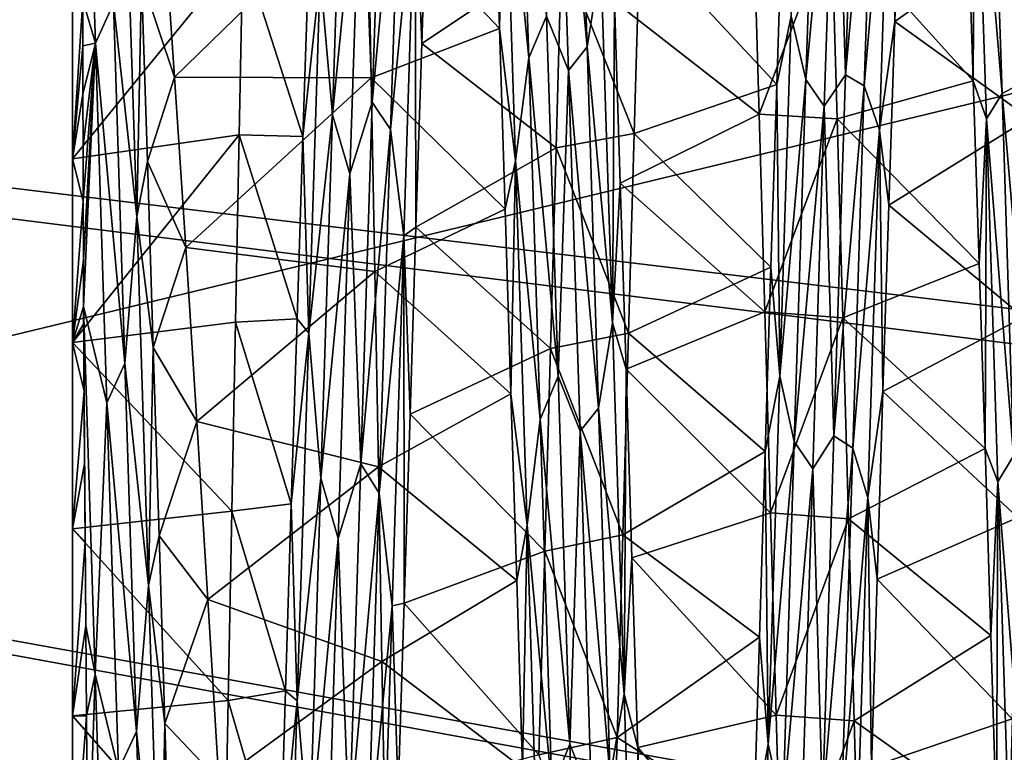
# Model space of a CAD drawing. Header units: metres. Extents: x -71 to 30, y -21 to 69.
# Tile 18 of 111: x -41.2 to -37.43, y -0.14 to 2.67. Entities that reach past the tile are written whole.
import ezdxf

# ---------------------------------------------------------------- set-up
doc = ezdxf.new("R2010")
doc.units = ezdxf.units.M
doc.layers.add('solid_DUSCHE_AUFPUTZ_EU_ASM_SW0003', color=7, linetype='CONTINUOUS')

msp = doc.modelspace()

# ---------------------------------------------------------------- linework, layer by layer
at = {"layer": 'solid_DUSCHE_AUFPUTZ_EU_ASM_SW0003'}
for points in [[(-70, -5.5, -211.350006), (-70, 5.5, -211.350006), (-24.530594, 5.5, -211.350006)], [(-24.530594, -5.5, -211.350006), (-70, -5.5, -211.350006), (-24.530594, 5.5, -211.350006)], [(-24.500013, 0.002541, -203.350006), (-24.353354, 2.676605, -203.350006), (-70, 5.5, -203.350006)], [(-24.499313, -0.183358, -203.350006), (-24.500013, 0.002541, -203.350006), (-70, 5.5, -203.350006)], [(-24.343172, -2.767655, -203.350006), (-24.499313, -0.183358, -203.350006), (-70, 5.5, -203.350006)], [(-24.33264, -2.85879, -203.350006), (-24.343172, -2.767655, -203.350006), (-70, 5.5, -203.350006)], [(-23.874672, -5.5, -203.350006), (-24.33264, -2.85879, -203.350006), (-70, 5.5, -203.350006)], [(-70, -5.5, -203.350006), (-23.874672, -5.5, -203.350006), (-70, 5.5, -203.350006)], [(-40.912502, 2.579921, -52.177689), (-40.956757, 3.904406, -52.677059), (-40.960487, 2.743232, -52.229488)], [(-40.912502, 2.579921, -52.177689), (-40.84341, 2.731847, -52.197651), (-40.956757, 3.904406, -52.677059)], [(-39.143311, 3.799578, -52.629559), (-39.027988, 2.565956, -52.146507), (-39.072269, 3.890558, -52.644379)], [(-39.072269, 3.890558, -52.644379), (-39.027988, 2.565956, -52.146507), (-38.974682, 2.894044, -52.200241)], [(-39.295731, 3.849482, -52.625309), (-39.346004, 3.476069, -52.41391), (-39.25148, 2.523201, -52.134235)], [(-39.295731, 3.849482, -52.625309), (-39.25148, 2.523201, -52.134235), (-39.183117, 2.683568, -52.207142)], [(-39.143311, 3.799578, -52.629559), (-39.183117, 2.683568, -52.207142), (-39.099079, 2.475261, -52.146347)], [(-39.143311, 3.799578, -52.629559), (-39.099079, 2.475261, -52.146347), (-39.027988, 2.565956, -52.146507)], [(-38.037567, 2.458062, -69.856949), (-38.074337, 3.674421, -69.426201), (-37.993336, 3.784283, -69.377571)], [(-38.037567, 2.458062, -69.856949), (-37.993336, 3.784283, -69.377571), (-37.921024, 3.750253, -69.419777)], [(-38.189388, 2.441014, -69.887222), (-38.245495, 2.683847, -69.864548), (-38.145134, 3.772762, -69.40976)], [(-38.189388, 2.441014, -69.887222), (-38.145134, 3.772762, -69.40976), (-38.074337, 3.674421, -69.426201)], [(-38.037567, 2.458062, -69.856949), (-37.921024, 3.750253, -69.419777), (-37.965305, 2.416471, -69.893913)], [(-37.965305, 2.416471, -69.893913), (-37.921024, 3.750253, -69.419777), (-37.863132, 3.600997, -69.533936)], [(-37.481327, 3.721065, -52.568165), (-37.364719, 2.425535, -52.133453), (-37.409069, 3.756633, -52.61092)], [(-37.481327, 3.721065, -52.568165), (-37.541168, 3.629258, -52.478748), (-37.437077, 2.38687, -52.097408)], [(-37.481327, 3.721065, -52.568165), (-37.437077, 2.38687, -52.097408), (-37.364719, 2.425535, -52.133453)], [(-39.850986, 2.353195, -69.886406), (-39.892738, 3.427104, -69.530502), (-39.806755, 3.684309, -69.422386)], [(-39.850986, 2.353195, -69.886406), (-39.806755, 3.684309, -69.422386), (-39.736446, 3.591002, -69.489441)], [(-38.189388, 2.441014, -69.887222), (-38.074337, 3.674421, -69.426201), (-38.11869, 2.33831, -69.889336)], [(-38.037567, 2.458062, -69.856949), (-38.11869, 2.33831, -69.889336), (-38.074337, 3.674421, -69.426201)], [(-40.003792, 2.305362, -69.924332), (-40.050331, 2.842856, -69.81633), (-39.959538, 3.643589, -69.466972)], [(-40.003792, 2.305362, -69.924332), (-39.959538, 3.643589, -69.466972), (-39.892738, 3.427104, -69.530502)], [(-37.541168, 3.629258, -52.478748), (-37.569794, 3.117336, -52.21212), (-37.547417, 2.434744, -51.999077)], [(-37.49715, 2.289794, -52.024803), (-37.541168, 3.629258, -52.478748), (-37.547417, 2.434744, -51.999077)], [(-37.437077, 2.38687, -52.097408), (-37.541168, 3.629258, -52.478748), (-37.49715, 2.289794, -52.024803)], [(-39.850986, 2.353195, -69.886406), (-39.736446, 3.591002, -69.489441), (-39.780724, 2.249154, -69.938591)], [(-39.780724, 2.249154, -69.938591), (-39.736446, 3.591002, -69.489441), (-39.686069, 3.214226, -69.687935)], [(-37.965305, 2.416471, -69.893913), (-37.863132, 3.600997, -69.533936), (-37.907593, 2.245788, -69.985535)], [(-37.907593, 2.245788, -69.985535), (-37.863132, 3.600997, -69.533936), (-37.848484, 2.663132, -69.935516)], [(-37.863132, 3.600997, -69.533936), (-37.826042, 3.351561, -69.700966), (-37.848484, 2.663132, -69.935516)], [(-39.346004, 3.476069, -52.41391), (-39.385708, 3.312813, -52.283691), (-39.363583, 2.635883, -52.05555)], [(-39.301983, 2.129006, -51.984932), (-39.346004, 3.476069, -52.41391), (-39.363583, 2.635883, -52.05555)], [(-39.25148, 2.523201, -52.134235), (-39.346004, 3.476069, -52.41391), (-39.301983, 2.129006, -51.984932)], [(-40.003792, 2.305362, -69.924332), (-39.892738, 3.427104, -69.530502), (-39.937088, 2.078543, -69.95433)], [(-39.850986, 2.353195, -69.886406), (-39.937088, 2.078543, -69.95433), (-39.892738, 3.427104, -69.530502)], [(-37.848484, 2.663132, -69.935516), (-37.826042, 3.351561, -69.700966), (-37.311768, 3.042061, -70.892845)], [(-40.84341, 2.731847, -52.197651), (-40.753159, 1.915433, -51.938354), (-40.797619, 3.286273, -52.33997)], [(-40.797619, 3.286273, -52.33997), (-40.753159, 1.915433, -51.938354), (-40.735901, 2.827256, -52.114811)], [(-39.363583, 2.635883, -52.05555), (-39.385708, 3.312813, -52.283691), (-39.869076, 3.170454, -51.220142)], [(-39.686069, 3.214226, -69.687935), (-39.639221, 3.262774, -69.735428), (-39.661304, 2.578582, -69.96096)], [(-39.661304, 2.578582, -69.96096), (-39.639221, 3.262774, -69.735428), (-39.125381, 2.935856, -70.924881)], [(-39.780724, 2.249154, -69.938591), (-39.686069, 3.214226, -69.687935), (-39.730534, 1.840408, -70.077652)], [(-39.730534, 1.840408, -70.077652), (-39.686069, 3.214226, -69.687935), (-39.683598, 1.874466, -70.133797)], [(-39.686069, 3.214226, -69.687935), (-39.661304, 2.578582, -69.96096), (-39.683598, 1.874466, -70.133797)], [(-40.652416, 3.088622, -52.018658), (-40.608669, 2.449846, -51.778545), (-39.869076, 3.170454, -51.220142)], [(-40.608669, 2.449846, -51.778545), (-39.855225, 2.446867, -51.00024), (-39.869076, 3.170454, -51.220142)], [(-39.363583, 2.635883, -52.05555), (-39.869076, 3.170454, -51.220142), (-39.855225, 2.446867, -51.00024)], [(-38.825916, 2.986372, -70.909798), (-38.278465, 3.108227, -69.790756), (-38.300823, 2.421114, -70.004311)], [(-38.245495, 2.683847, -69.864548), (-38.300823, 2.421114, -70.004311), (-38.278465, 3.108227, -69.790756)], [(-38.090633, 3.03806, -51.105927), (-37.547417, 2.434744, -51.999077), (-37.569794, 3.117336, -52.21212)], [(-40.735901, 2.827256, -52.114811), (-40.608669, 2.449846, -51.778545), (-40.652416, 3.088622, -52.018658)], [(-38.923126, 2.739596, -52.086647), (-38.368244, 2.308028, -50.910625), (-38.389759, 3.05116, -51.109959)], [(-38.389759, 3.05116, -51.109959), (-38.368244, 2.308028, -50.910625), (-38.090633, 3.03806, -51.105927)], [(-38.368244, 2.308028, -50.910625), (-38.069347, 2.289061, -50.906303), (-38.090633, 3.03806, -51.105927)], [(-38.090633, 3.03806, -51.105927), (-38.069347, 2.289061, -50.906303), (-37.547417, 2.434744, -51.999077)], [(-37.848484, 2.663132, -69.935516), (-37.311768, 3.042061, -70.892845), (-37.333515, 2.291597, -71.093124)], [(-39.125381, 2.935856, -70.924881), (-38.825916, 2.986372, -70.909798), (-38.847313, 2.233595, -71.106117)], [(-38.847313, 2.233595, -71.106117), (-38.825916, 2.986372, -70.909798), (-38.300823, 2.421114, -70.004311)], [(-40.347427, 2.937486, -70.352089), (-41, 2.13605, -69.897163), (-41, 2.827446, -69.702171)], [(-40.361404, 2.228502, -70.531548), (-41, 2.13605, -69.897163), (-40.347427, 2.937486, -70.352089)], [(-40.116966, 2.222004, -70.055908), (-40.361404, 2.228502, -70.531548), (-40.347427, 2.937486, -70.352089)], [(-40.094456, 2.910769, -69.858498), (-40.116966, 2.222004, -70.055908), (-40.347427, 2.937486, -70.352089)], [(-40.050331, 2.842856, -69.81633), (-40.116966, 2.222004, -70.055908), (-40.094456, 2.910769, -69.858498)], [(-39.661304, 2.578582, -69.96096), (-39.125381, 2.935856, -70.924881), (-39.146748, 2.178713, -71.118088)], [(-39.146748, 2.178713, -71.118088), (-39.125381, 2.935856, -70.924881), (-38.847313, 2.233595, -71.106117)], [(-39.027988, 2.565956, -52.146507), (-38.930218, 1.50692, -51.861015), (-38.974682, 2.894044, -52.200241)], [(-38.974682, 2.894044, -52.200241), (-38.930218, 1.50692, -51.861015), (-38.923126, 2.739596, -52.086647)], [(-40.050331, 2.842856, -69.81633), (-40.094349, 1.467561, -70.145058), (-40.116966, 2.222004, -70.055908)], [(-40.003792, 2.305362, -69.924332), (-40.094349, 1.467561, -70.145058), (-40.050331, 2.842856, -69.81633)], [(-41, 2.827446, -52.297829), (-41, 2.827446, -69.702171), (-41, 2.13605, -69.897163)], [(-41, 2.13605, -52.102837), (-41, 2.827446, -52.297829), (-41, 2.13605, -69.897163)], [(-40.960487, 2.743232, -52.229488), (-41, 2.827446, -52.297829), (-41, 2.13605, -52.102837)], [(-40.753159, 1.915433, -51.938354), (-40.713249, 2.126548, -51.921822), (-40.735901, 2.827256, -52.114811)], [(-40.735901, 2.827256, -52.114811), (-40.713249, 2.126548, -51.921822), (-40.608669, 2.449846, -51.778545)], [(-40.960388, 2.56935, -52.176884), (-40.960487, 2.743232, -52.229488), (-41, 2.13605, -52.102837)], [(-40.912502, 2.579921, -52.177689), (-40.960487, 2.743232, -52.229488), (-40.960388, 2.56935, -52.176884)], [(-40.912502, 2.579921, -52.177689), (-40.799133, 1.351599, -51.882992), (-40.84341, 2.731847, -52.197651)], [(-40.84341, 2.731847, -52.197651), (-40.799133, 1.351599, -51.882992), (-40.753159, 1.915433, -51.938354)], [(-38.930218, 1.50692, -51.861015), (-38.900841, 2.042496, -51.901806), (-38.923126, 2.739596, -52.086647)], [(-38.923126, 2.739596, -52.086647), (-38.900841, 2.042496, -51.901806), (-38.368244, 2.308028, -50.910625)], [(-39.25148, 2.523201, -52.134235), (-39.138767, 1.303408, -51.900837), (-39.183117, 2.683568, -52.207142)], [(-39.099079, 2.475261, -52.146347), (-39.183117, 2.683568, -52.207142), (-39.138767, 1.303408, -51.900837)], [(-38.245495, 2.683847, -69.864548), (-38.289516, 1.30306, -70.17057), (-38.300823, 2.421114, -70.004311)], [(-38.189388, 2.441014, -69.887222), (-38.289516, 1.30306, -70.17057), (-38.245495, 2.683847, -69.864548)], [(-37.907593, 2.245788, -69.985535), (-37.848484, 2.663132, -69.935516), (-37.871033, 1.958823, -70.116005)], [(-37.871033, 1.958823, -70.116005), (-37.848484, 2.663132, -69.935516), (-37.333515, 2.291597, -71.093124)], [(-39.34166, 1.943167, -51.880238), (-39.363583, 2.635883, -52.05555), (-39.855225, 2.446867, -51.00024)], [(-39.301983, 2.129006, -51.984932), (-39.363583, 2.635883, -52.05555), (-39.34166, 1.943167, -51.880238)], [(-40.960136, 2.383959, -52.124737), (-40.960388, 2.56935, -52.176884), (-41, 2.13605, -52.102837)], [(-40.912502, 2.579921, -52.177689), (-40.960388, 2.56935, -52.176884), (-40.960136, 2.383959, -52.124737)], [(-40.912502, 2.579921, -52.177689), (-40.960136, 2.383959, -52.124737), (-40.959702, 2.185742, -52.073402)], [(-40.912502, 2.579921, -52.177689), (-40.959702, 2.185742, -52.073402), (-40.959072, 1.974159, -52.023594)], [(-40.912502, 2.579921, -52.177689), (-40.959072, 1.974159, -52.023594), (-40.958206, 1.747584, -51.975864)], [(-40.912502, 2.579921, -52.177689), (-40.958206, 1.747584, -51.975864), (-40.957401, 1.569576, -51.94239)], [(-40.912502, 2.579921, -52.177689), (-40.957401, 1.569576, -51.94239), (-40.868271, 1.199991, -51.886509)], [(-40.912502, 2.579921, -52.177689), (-40.868271, 1.199991, -51.886509), (-40.799133, 1.351599, -51.882992)], [(-39.683598, 1.874466, -70.133797), (-39.661304, 2.578582, -69.96096), (-39.146748, 2.178713, -71.118088)], [(-39.099079, 2.475261, -52.146347), (-38.983711, 1.18014, -51.859295), (-39.027988, 2.565956, -52.146507)], [(-39.027988, 2.565956, -52.146507), (-38.983711, 1.18014, -51.859295), (-38.930218, 1.50692, -51.861015)], [(-39.25148, 2.523201, -52.134235), (-39.301983, 2.129006, -51.984932), (-39.207226, 1.136779, -51.853817)], [(-39.25148, 2.523201, -52.134235), (-39.207226, 1.136779, -51.853817), (-39.138767, 1.303408, -51.900837)], [(-39.099079, 2.475261, -52.146347), (-39.138767, 1.303408, -51.900837), (-39.054852, 1.092, -51.873211)], [(-39.099079, 2.475261, -52.146347), (-39.054852, 1.092, -51.873211), (-38.983711, 1.18014, -51.859295)], [(-38.081795, 1.074518, -70.1297), (-38.11869, 2.33831, -69.889336), (-38.037567, 2.458062, -69.856949)], [(-38.081795, 1.074518, -70.1297), (-38.037567, 2.458062, -69.856949), (-37.965305, 2.416471, -69.893913)], [(-40.713249, 2.126548, -51.921822), (-40.565613, 1.796424, -51.585472), (-40.608669, 2.449846, -51.778545)], [(-40.608669, 2.449846, -51.778545), (-40.565613, 1.796424, -51.585472), (-39.855225, 2.446867, -51.00024)], [(-40.565613, 1.796424, -51.585472), (-39.8414, 1.704488, -50.833294), (-39.855225, 2.446867, -51.00024)], [(-39.34166, 1.943167, -51.880238), (-39.855225, 2.446867, -51.00024), (-39.8414, 1.704488, -50.833294)], [(-38.847313, 2.233595, -71.106117), (-38.300823, 2.421114, -70.004311), (-38.322945, 1.7214, -70.164131)], [(-38.289516, 1.30306, -70.17057), (-38.322945, 1.7214, -70.164131), (-38.300823, 2.421114, -70.004311)], [(-38.233643, 1.052289, -70.15712), (-38.289516, 1.30306, -70.17057), (-38.189388, 2.441014, -69.887222)], [(-38.233643, 1.052289, -70.15712), (-38.189388, 2.441014, -69.887222), (-38.11869, 2.33831, -69.889336)], [(-38.081795, 1.074518, -70.1297), (-37.965305, 2.416471, -69.893913), (-38.009583, 1.026232, -70.160095)], [(-38.069347, 2.289061, -50.906303), (-37.524872, 1.735294, -51.838486), (-37.547417, 2.434744, -51.999077)], [(-38.009583, 1.026232, -70.160095), (-37.965305, 2.416471, -69.893913), (-37.907593, 2.245788, -69.985535)], [(-37.49715, 2.289794, -52.024803), (-37.547417, 2.434744, -51.999077), (-37.524872, 1.735294, -51.838486)], [(-37.437077, 2.38687, -52.097408), (-37.320366, 1.037539, -51.865517), (-37.364719, 2.425535, -52.133453)], [(-40.959702, 2.185742, -52.073402), (-40.960136, 2.383959, -52.124737), (-41, 2.13605, -52.102837)], [(-37.437077, 2.38687, -52.097408), (-37.49715, 2.289794, -52.024803), (-37.392822, 0.996911, -51.836224)], [(-37.437077, 2.38687, -52.097408), (-37.392822, 0.996911, -51.836224), (-37.320366, 1.037539, -51.865517)], [(-39.895218, 0.966151, -70.140793), (-39.937088, 2.078543, -69.95433), (-39.850986, 2.353195, -69.886406)], [(-39.895218, 0.966151, -70.140793), (-39.850986, 2.353195, -69.886406), (-39.780724, 2.249154, -69.938591)], [(-40.048046, 0.912306, -70.171089), (-40.094349, 1.467561, -70.145058), (-40.003792, 2.305362, -69.924332)], [(-40.048046, 0.912306, -70.171089), (-40.003792, 2.305362, -69.924332), (-39.937088, 2.078543, -69.95433)], [(-38.900841, 2.042496, -51.901806), (-38.346363, 1.549892, -50.766705), (-38.368244, 2.308028, -50.910625)], [(-38.368244, 2.308028, -50.910625), (-38.346363, 1.549892, -50.766705), (-38.069347, 2.289061, -50.906303)], [(-38.233643, 1.052289, -70.15712), (-38.11869, 2.33831, -69.889336), (-38.16304, 0.947419, -70.143898)], [(-38.081795, 1.074518, -70.1297), (-38.16304, 0.947419, -70.143898), (-38.11869, 2.33831, -69.889336)], [(-38.346363, 1.549892, -50.766705), (-38.047943, 1.527018, -50.763268), (-38.069347, 2.289061, -50.906303)], [(-38.069347, 2.289061, -50.906303), (-38.047943, 1.527018, -50.763268), (-37.524872, 1.735294, -51.838486)], [(-37.871033, 1.958823, -70.116005), (-37.333515, 2.291597, -71.093124), (-37.35548, 1.529606, -71.236351)], [(-37.49715, 2.289794, -52.024803), (-37.524872, 1.735294, -51.838486), (-37.50256, 1.024886, -51.732132)], [(-37.453129, 0.897347, -51.780224), (-37.49715, 2.289794, -52.024803), (-37.50256, 1.024886, -51.732132)], [(-37.392822, 0.996911, -51.836224), (-37.49715, 2.289794, -52.024803), (-37.453129, 0.897347, -51.780224)], [(-40.361404, 2.228502, -70.531548), (-41, 1.431473, -70.037323), (-41, 2.13605, -69.897163)], [(-40.3755, 1.509547, -70.657234), (-41, 1.431473, -70.037323), (-40.361404, 2.228502, -70.531548)], [(-40.139313, 1.522493, -70.199303), (-40.3755, 1.509547, -70.657234), (-40.361404, 2.228502, -70.531548)], [(-40.116966, 2.222004, -70.055908), (-40.139313, 1.522493, -70.199303), (-40.361404, 2.228502, -70.531548)], [(-39.895218, 0.966151, -70.140793), (-39.780724, 2.249154, -69.938591), (-39.825005, 0.853777, -70.176712)], [(-39.825005, 0.853777, -70.176712), (-39.780724, 2.249154, -69.938591), (-39.730534, 1.840408, -70.077652)], [(-39.146748, 2.178713, -71.118088), (-38.847313, 2.233595, -71.106117), (-38.868752, 1.468204, -71.245331)], [(-38.868752, 1.468204, -71.245331), (-38.847313, 2.233595, -71.106117), (-38.322945, 1.7214, -70.164131)], [(-38.009583, 1.026232, -70.160095), (-37.907593, 2.245788, -69.985535), (-37.952057, 0.837742, -70.225182)], [(-37.952057, 0.837742, -70.225182), (-37.907593, 2.245788, -69.985535), (-37.893623, 1.243512, -70.241203)], [(-37.907593, 2.245788, -69.985535), (-37.871033, 1.958823, -70.116005), (-37.893623, 1.243512, -70.241203)], [(-40.094349, 1.467561, -70.145058), (-40.139313, 1.522493, -70.199303), (-40.116966, 2.222004, -70.055908)], [(-40.959072, 1.974159, -52.023594), (-40.959702, 2.185742, -52.073402), (-41, 2.13605, -52.102837)], [(-39.683598, 1.874466, -70.133797), (-39.146748, 2.178713, -71.118088), (-39.168362, 1.409152, -71.253624)], [(-39.168362, 1.409152, -71.253624), (-39.146748, 2.178713, -71.118088), (-38.868752, 1.468204, -71.245331)], [(-41, 2.13605, -52.102837), (-41, 2.13605, -69.897163), (-41, 1.431473, -70.037323)], [(-41, 1.431473, -51.962677), (-41, 2.13605, -52.102837), (-41, 1.431473, -70.037323)], [(-40.959072, 1.974159, -52.023594), (-41, 2.13605, -52.102837), (-41, 1.431473, -51.962677)], [(-40.753159, 1.915433, -51.938354), (-40.690678, 1.41257, -51.783577), (-40.713249, 2.126548, -51.921822)], [(-40.713249, 2.126548, -51.921822), (-40.690678, 1.41257, -51.783577), (-40.565613, 1.796424, -51.585472)], [(-39.301983, 2.129006, -51.984932), (-39.34166, 1.943167, -51.880238), (-39.319645, 1.235427, -51.758057)], [(-39.257961, 0.731716, -51.767021), (-39.301983, 2.129006, -51.984932), (-39.319645, 1.235427, -51.758057)], [(-39.207226, 1.136779, -51.853817), (-39.301983, 2.129006, -51.984932), (-39.257961, 0.731716, -51.767021)], [(-40.048046, 0.912306, -70.171089), (-39.937088, 2.078543, -69.95433), (-39.981441, 0.680431, -70.166534)], [(-39.895218, 0.966151, -70.140793), (-39.981441, 0.680431, -70.166534), (-39.937088, 2.078543, -69.95433)], [(-38.930218, 1.50692, -51.861015), (-38.878307, 1.329554, -51.771099), (-38.900841, 2.042496, -51.901806)], [(-38.900841, 2.042496, -51.901806), (-38.878307, 1.329554, -51.771099), (-38.346363, 1.549892, -50.766705)], [(-40.958206, 1.747584, -51.975864), (-40.959072, 1.974159, -52.023594), (-41, 1.431473, -51.962677)], [(-39.319645, 1.235427, -51.758057), (-39.34166, 1.943167, -51.880238), (-39.8414, 1.704488, -50.833294)], [(-37.893623, 1.243512, -70.241203), (-37.871033, 1.958823, -70.116005), (-37.35548, 1.529606, -71.236351)], [(-40.799133, 1.351599, -51.882992), (-40.708694, 0.499506, -51.750408), (-40.753159, 1.915433, -51.938354)], [(-40.753159, 1.915433, -51.938354), (-40.708694, 0.499506, -51.750408), (-40.690678, 1.41257, -51.783577)], [(-39.730534, 1.840408, -70.077652), (-39.683598, 1.874466, -70.133797), (-39.706089, 1.156947, -70.251884)], [(-39.706089, 1.156947, -70.251884), (-39.683598, 1.874466, -70.133797), (-39.168362, 1.409152, -71.253624)], [(-39.825005, 0.853777, -70.176712), (-39.730534, 1.840408, -70.077652), (-39.774994, 0.422626, -70.252403)], [(-39.774994, 0.422626, -70.252403), (-39.730534, 1.840408, -70.077652), (-39.728691, 0.432572, -70.314056)], [(-39.730534, 1.840408, -70.077652), (-39.706089, 1.156947, -70.251884), (-39.728691, 0.432572, -70.314056)], [(-40.690678, 1.41257, -51.783577), (-40.52317, 1.128682, -51.439564), (-40.565613, 1.796424, -51.585472)], [(-40.565613, 1.796424, -51.585472), (-40.52317, 1.128682, -51.439564), (-39.8414, 1.704488, -50.833294)], [(-40.957401, 1.569576, -51.94239), (-40.958206, 1.747584, -51.975864), (-41, 1.431473, -51.962677)], [(-40.52317, 1.128682, -51.439564), (-39.827602, 0.954885, -50.721867), (-39.8414, 1.704488, -50.833294)], [(-39.319645, 1.235427, -51.758057), (-39.8414, 1.704488, -50.833294), (-39.827602, 0.954885, -50.721867)], [(-38.868752, 1.468204, -71.245331), (-38.322945, 1.7214, -70.164131), (-38.344803, 1.014502, -70.269325)], [(-38.289516, 1.30306, -70.17057), (-38.344803, 1.014502, -70.269325), (-38.322945, 1.7214, -70.164131)], [(-38.047943, 1.527018, -50.763268), (-37.50256, 1.024886, -51.732132), (-37.524872, 1.735294, -51.838486)], [(-40.957085, 1.505044, -51.931122), (-40.957401, 1.569576, -51.94239), (-41, 1.431473, -51.962677)], [(-40.955696, 1.245321, -51.890423), (-40.957401, 1.569576, -51.94239), (-40.957085, 1.505044, -51.931122)], [(-40.953991, 0.966368, -51.854908), (-40.957401, 1.569576, -51.94239), (-40.955696, 1.245321, -51.890423)], [(-40.951962, 0.667421, -51.82621), (-40.957401, 1.569576, -51.94239), (-40.953991, 0.966368, -51.854908)], [(-40.949577, 0.345149, -51.806053), (-40.957401, 1.569576, -51.94239), (-40.951962, 0.667421, -51.82621)], [(-40.912819, 0.160396, -51.808239), (-40.957401, 1.569576, -51.94239), (-40.949577, 0.345149, -51.806053)], [(-40.868271, 1.199991, -51.886509), (-40.957401, 1.569576, -51.94239), (-40.912819, 0.160396, -51.808239)], [(-38.878307, 1.329554, -51.771099), (-38.324471, 0.779261, -50.679379), (-38.346363, 1.549892, -50.766705)], [(-38.346363, 1.549892, -50.766705), (-38.324471, 0.779261, -50.679379), (-38.047943, 1.527018, -50.763268)], [(-40.139313, 1.522493, -70.199303), (-40.161419, 0.812889, -70.28878), (-40.3755, 1.509547, -70.657234)], [(-40.094349, 1.467561, -70.145058), (-40.161419, 0.812889, -70.28878), (-40.139313, 1.522493, -70.199303)], [(-38.324471, 0.779261, -50.679379), (-38.026283, 0.756371, -50.677673), (-38.047943, 1.527018, -50.763268)], [(-38.047943, 1.527018, -50.763268), (-38.026283, 0.756371, -50.677673), (-37.50256, 1.024886, -51.732132)], [(-37.893623, 1.243512, -70.241203), (-37.35548, 1.529606, -71.236351), (-37.377338, 0.761042, -71.321983)], [(-40.389759, 0.784702, -70.728645), (-41, 1.431473, -70.037323), (-40.3755, 1.509547, -70.657234)], [(-40.955696, 1.245321, -51.890423), (-40.957085, 1.505044, -51.931122), (-41, 1.431473, -51.962677)], [(-40.161419, 0.812889, -70.28878), (-40.389759, 0.784702, -70.728645), (-40.3755, 1.509547, -70.657234)], [(-38.983711, 1.18014, -51.859295), (-38.885757, 0.08369, -51.738365), (-38.930218, 1.50692, -51.861015)], [(-38.930218, 1.50692, -51.861015), (-38.885757, 0.08369, -51.738365), (-38.878307, 1.329554, -51.771099)], [(-40.094349, 1.467561, -70.145058), (-40.138371, 0.058063, -70.262161), (-40.161419, 0.812889, -70.28878)], [(-40.048046, 0.912306, -70.171089), (-40.138371, 0.058063, -70.262161), (-40.094349, 1.467561, -70.145058)], [(-39.168362, 1.409152, -71.253624), (-38.868752, 1.468204, -71.245331), (-38.890476, 0.694516, -71.326675)], [(-38.890476, 0.694516, -71.326675), (-38.868752, 1.468204, -71.245331), (-38.344803, 1.014502, -70.269325)], [(-41, 1.431473, -51.962677), (-41, 1.431473, -70.037323), (-41, 0.718008, -70.12178)], [(-40.389759, 0.784702, -70.728645), (-41, 0.718008, -70.12178), (-41, 1.431473, -70.037323)], [(-41, 0.718008, -51.87822), (-41, 1.431473, -51.962677), (-41, 0.718008, -70.12178)], [(-40.955696, 1.245321, -51.890423), (-41, 1.431473, -51.962677), (-41, 0.718008, -51.87822)], [(-40.708694, 0.499506, -51.750408), (-40.668301, 0.691225, -51.701225), (-40.690678, 1.41257, -51.783577)], [(-40.690678, 1.41257, -51.783577), (-40.668301, 0.691225, -51.701225), (-40.52317, 1.128682, -51.439564)], [(-39.706089, 1.156947, -70.251884), (-39.168362, 1.409152, -71.253624), (-39.1903, 0.631554, -71.330711)], [(-39.1903, 0.631554, -71.330711), (-39.168362, 1.409152, -71.253624), (-38.890476, 0.694516, -71.326675)], [(-40.868271, 1.199991, -51.886509), (-40.754852, -0.060045, -51.782314), (-40.799133, 1.351599, -51.882992)], [(-40.799133, 1.351599, -51.882992), (-40.754852, -0.060045, -51.782314), (-40.708694, 0.499506, -51.750408)], [(-38.885757, 0.08369, -51.738365), (-38.855694, 0.606336, -51.695793), (-38.878307, 1.329554, -51.771099)], [(-38.878307, 1.329554, -51.771099), (-38.855694, 0.606336, -51.695793), (-38.324471, 0.779261, -50.679379)], [(-39.207226, 1.136779, -51.853817), (-39.094418, -0.107758, -51.80867), (-39.138767, 1.303408, -51.900837)], [(-39.054852, 1.092, -51.873211), (-39.138767, 1.303408, -51.900837), (-39.094418, -0.107758, -51.80867)], [(-38.289516, 1.30306, -70.17057), (-38.333534, -0.107698, -70.262718), (-38.344803, 1.014502, -70.269325)], [(-38.233643, 1.052289, -70.15712), (-38.333534, -0.107698, -70.262718), (-38.289516, 1.30306, -70.17057)], [(-40.953991, 0.966368, -51.854908), (-40.955696, 1.245321, -51.890423), (-41, 0.718008, -51.87822)], [(-39.297497, 0.519165, -51.690422), (-39.319645, 1.235427, -51.758057), (-39.827602, 0.954885, -50.721867)], [(-39.257961, 0.731716, -51.767021), (-39.319645, 1.235427, -51.758057), (-39.297497, 0.519165, -51.690422)], [(-37.952057, 0.837742, -70.225182), (-37.893623, 1.243512, -70.241203), (-37.916012, 0.525057, -70.310066)], [(-37.916012, 0.525057, -70.310066), (-37.893623, 1.243512, -70.241203), (-37.377338, 0.761042, -71.321983)], [(-40.868271, 1.199991, -51.886509), (-40.912819, 0.160396, -51.808239), (-40.824043, -0.207715, -51.80909)], [(-40.868271, 1.199991, -51.886509), (-40.824043, -0.207715, -51.80909), (-40.754852, -0.060045, -51.782314)], [(-39.054852, 1.092, -51.873211), (-38.939434, -0.233618, -51.786278), (-38.983711, 1.18014, -51.859295)], [(-38.983711, 1.18014, -51.859295), (-38.939434, -0.233618, -51.786278), (-38.885757, 0.08369, -51.738365)], [(-39.728691, 0.432572, -70.314056), (-39.706089, 1.156947, -70.251884), (-39.1903, 0.631554, -71.330711)], [(-39.207226, 1.136779, -51.853817), (-39.257961, 0.731716, -51.767021), (-39.162971, -0.276511, -51.787415)], [(-39.207226, 1.136779, -51.853817), (-39.162971, -0.276511, -51.787415), (-39.094418, -0.107758, -51.80867)], [(-40.668301, 0.691225, -51.701225), (-40.480999, 0.446972, -51.341335), (-40.52317, 1.128682, -51.439564)], [(-40.52317, 1.128682, -51.439564), (-40.480999, 0.446972, -51.341335), (-39.827602, 0.954885, -50.721867)], [(-39.054852, 1.092, -51.873211), (-39.094418, -0.107758, -51.80867), (-39.01062, -0.31703, -51.813343)], [(-39.054852, 1.092, -51.873211), (-39.01062, -0.31703, -51.813343), (-38.939434, -0.233618, -51.786278)], [(-38.126026, -0.333994, -70.18689), (-38.16304, 0.947419, -70.143898), (-38.081795, 1.074518, -70.1297)], [(-38.126026, -0.333994, -70.18689), (-38.081795, 1.074518, -70.1297), (-38.009583, 1.026232, -70.160095)], [(-38.277897, -0.360917, -70.21051), (-38.333534, -0.107698, -70.262718), (-38.233643, 1.052289, -70.15712)], [(-38.277897, -0.360917, -70.21051), (-38.233643, 1.052289, -70.15712), (-38.16304, 0.947419, -70.143898)], [(-38.126026, -0.333994, -70.18689), (-38.009583, 1.026232, -70.160095), (-38.05386, -0.387911, -70.209373)], [(-38.05386, -0.387911, -70.209373), (-38.009583, 1.026232, -70.160095), (-37.952057, 0.837742, -70.225182)], [(-38.026283, 0.756371, -50.677673), (-37.480694, 0.30859, -51.680714), (-37.50256, 1.024886, -51.732132)], [(-37.453129, 0.897347, -51.780224), (-37.50256, 1.024886, -51.732132), (-37.480694, 0.30859, -51.680714)], [(-38.890476, 0.694516, -71.326675), (-38.344803, 1.014502, -70.269325), (-38.366608, 0.301908, -70.319725)], [(-38.333534, -0.107698, -70.262718), (-38.366608, 0.301908, -70.319725), (-38.344803, 1.014502, -70.269325)], [(-37.392822, 0.996911, -51.836224), (-37.453129, 0.897347, -51.780224), (-37.348568, -0.416906, -51.792854)], [(-40.951962, 0.667421, -51.82621), (-40.953991, 0.966368, -51.854908), (-41, 0.718008, -51.87822)], [(-40.480999, 0.446972, -51.341335), (-39.813835, 0.209265, -50.665955), (-39.827602, 0.954885, -50.721867)], [(-39.939445, -0.443444, -70.181946), (-39.981441, 0.680431, -70.166534), (-39.895218, 0.966151, -70.140793)], [(-39.939445, -0.443444, -70.181946), (-39.895218, 0.966151, -70.140793), (-39.825005, 0.853777, -70.176712)], [(-39.297497, 0.519165, -51.690422), (-39.827602, 0.954885, -50.721867), (-39.813835, 0.209265, -50.665955)], [(-38.277897, -0.360917, -70.21051), (-38.16304, 0.947419, -70.143898), (-38.20739, -0.465623, -70.181038)], [(-38.126026, -0.333994, -70.18689), (-38.20739, -0.465623, -70.181038), (-38.16304, 0.947419, -70.143898)], [(-40.0923, -0.502041, -70.203667), (-40.138371, 0.058063, -70.262161), (-40.048046, 0.912306, -70.171089)], [(-40.0923, -0.502041, -70.203667), (-40.048046, 0.912306, -70.171089), (-39.981441, 0.680431, -70.166534)], [(-37.453129, 0.897347, -51.780224), (-37.480694, 0.30859, -51.680714), (-37.458942, -0.407042, -51.68446)], [(-37.409107, -0.516413, -51.752335), (-37.453129, 0.897347, -51.780224), (-37.458942, -0.407042, -51.68446)], [(-37.348568, -0.416906, -51.792854), (-37.453129, 0.897347, -51.780224), (-37.409107, -0.516413, -51.752335)], [(-39.939445, -0.443444, -70.181946), (-39.825005, 0.853777, -70.176712), (-39.869282, -0.561518, -70.200279)], [(-39.869282, -0.561518, -70.200279), (-39.825005, 0.853777, -70.176712), (-39.774994, 0.422626, -70.252403)], [(-38.05386, -0.387911, -70.209373), (-37.952057, 0.837742, -70.225182), (-37.996517, -0.590009, -70.244087)], [(-37.996517, -0.590009, -70.244087), (-37.952057, 0.837742, -70.225182), (-37.93816, -0.194707, -70.322716)], [(-37.952057, 0.837742, -70.225182), (-37.916012, 0.525057, -70.310066), (-37.93816, -0.194707, -70.322716)], [(-40.161419, 0.812889, -70.28878), (-40.183353, 0.095748, -70.3237), (-40.389759, 0.784702, -70.728645)], [(-40.138371, 0.058063, -70.262161), (-40.183353, 0.095748, -70.3237), (-40.161419, 0.812889, -70.28878)], [(-40.404011, 0.059605, -70.745804), (-41, 0.718008, -70.12178), (-40.389759, 0.784702, -70.728645)], [(-40.183353, 0.095748, -70.3237), (-40.404011, 0.059605, -70.745804), (-40.389759, 0.784702, -70.728645)], [(-38.855694, 0.606336, -51.695793), (-38.302822, 0.003019, -50.650002), (-38.324471, 0.779261, -50.679379)], [(-38.324471, 0.779261, -50.679379), (-38.302822, 0.003019, -50.650002), (-38.026283, 0.756371, -50.677673)], [(-38.302822, 0.003019, -50.650002), (-38.00444, -0.018428, -50.650017), (-38.026283, 0.756371, -50.677673)], [(-38.026283, 0.756371, -50.677673), (-38.00444, -0.018428, -50.650017), (-37.480694, 0.30859, -51.680714)], [(-37.916012, 0.525057, -70.310066), (-37.377338, 0.761042, -71.321983), (-37.398781, -0.01054, -71.349991)], [(-41, 0.718008, -51.87822), (-41, 0.718008, -70.12178), (-41, 0, -70.150002)], [(-40.404011, 0.059605, -70.745804), (-41, 0, -70.150002), (-41, 0.718008, -70.12178)], [(-41, 0, -51.849998), (-41, 0.718008, -51.87822), (-41, 0, -70.150002)], [(-40.951962, 0.667421, -51.82621), (-41, 0.718008, -51.87822), (-41, 0, -51.849998)], [(-39.257961, 0.731716, -51.767021), (-39.297497, 0.519165, -51.690422), (-39.275215, -0.199974, -51.67791)], [(-39.213943, -0.682572, -51.762505), (-39.257961, 0.731716, -51.767021), (-39.275215, -0.199974, -51.67791)], [(-39.162971, -0.276511, -51.787415), (-39.257961, 0.731716, -51.767021), (-39.213943, -0.682572, -51.762505)], [(-40.708694, 0.499506, -51.750408), (-40.646217, -0.029434, -51.67527), (-40.668301, 0.691225, -51.701225)], [(-40.668301, 0.691225, -51.701225), (-40.646217, -0.029434, -51.67527), (-40.480999, 0.446972, -51.341335)], [(-40.0923, -0.502041, -70.203667), (-39.981441, 0.680431, -70.166534), (-40.025791, -0.733523, -70.163628)], [(-39.939445, -0.443444, -70.181946), (-40.025791, -0.733523, -70.163628), (-39.981441, 0.680431, -70.166534)], [(-39.1903, 0.631554, -71.330711), (-38.890476, 0.694516, -71.326675), (-38.912407, -0.083102, -71.349663)], [(-38.912407, -0.083102, -71.349663), (-38.890476, 0.694516, -71.326675), (-38.366608, 0.301908, -70.319725)], [(-40.949577, 0.345149, -51.806053), (-40.951962, 0.667421, -51.82621), (-41, 0, -51.849998)], [(-39.728691, 0.432572, -70.314056), (-39.1903, 0.631554, -71.330711), (-39.21244, -0.149646, -71.348915)], [(-39.21244, -0.149646, -71.348915), (-39.1903, 0.631554, -71.330711), (-38.912407, -0.083102, -71.349663)], [(-38.885757, 0.08369, -51.738365), (-38.833187, -0.120556, -51.67672), (-38.855694, 0.606336, -51.695793)], [(-38.855694, 0.606336, -51.695793), (-38.833187, -0.120556, -51.67672), (-38.302822, 0.003019, -50.650002)], [(-40.754852, -0.060045, -51.782314), (-40.664234, -0.927997, -51.783634), (-40.708694, 0.499506, -51.750408)], [(-40.708694, 0.499506, -51.750408), (-40.664234, -0.927997, -51.783634), (-40.646217, -0.029434, -51.67527)], [(-39.275215, -0.199974, -51.67791), (-39.297497, 0.519165, -51.690422), (-39.813835, 0.209265, -50.665955)], [(-37.93816, -0.194707, -70.322716), (-37.916012, 0.525057, -70.310066), (-37.398781, -0.01054, -71.349991)], [(-40.646217, -0.029434, -51.67527), (-40.438606, -0.24713, -51.291752), (-40.480999, 0.446972, -51.341335)], [(-40.480999, 0.446972, -51.341335), (-40.438606, -0.24713, -51.291752), (-39.813835, 0.209265, -50.665955)], [(-39.869282, -0.561518, -70.200279), (-39.774994, 0.422626, -70.252403), (-39.819458, -1.004892, -70.208664)], [(-39.819458, -1.004892, -70.208664), (-39.774994, 0.422626, -70.252403), (-39.751297, -0.293607, -70.319878)], [(-39.774994, 0.422626, -70.252403), (-39.728691, 0.432572, -70.314056), (-39.751297, -0.293607, -70.319878)], [(-39.751297, -0.293607, -70.319878), (-39.728691, 0.432572, -70.314056), (-39.21244, -0.149646, -71.348915)], [(-40.946835, 0, -51.796837), (-40.949577, 0.345149, -51.806053), (-41, 0, -51.849998)], [(-40.912819, 0.160396, -51.808239), (-40.949577, 0.345149, -51.806053), (-40.946835, 0, -51.796837)], [(-38.00444, -0.018428, -50.650017), (-37.458942, -0.407042, -51.68446), (-37.480694, 0.30859, -51.680714)], [(-38.912407, -0.083102, -71.349663), (-38.366608, 0.301908, -70.319725), (-38.388844, -0.41537, -70.315109)], [(-38.333534, -0.107698, -70.262718), (-38.388844, -0.41537, -70.315109), (-38.366608, 0.301908, -70.319725)], [(-40.438606, -0.24713, -51.291752), (-39.799999, -0.528538, -50.663506), (-39.813835, 0.209265, -50.665955)], [(-39.275215, -0.199974, -51.67791), (-39.813835, 0.209265, -50.665955), (-39.799999, -0.528538, -50.663506)], [(-40.912819, 0.160396, -51.808239), (-40.946835, 0, -51.796837), (-40.941002, -0.703934, -51.817947)], [(-40.868465, -1.25066, -51.893028), (-40.912819, 0.160396, -51.808239), (-40.941002, -0.703934, -51.817947)], [(-40.824043, -0.207715, -51.80909), (-40.912819, 0.160396, -51.808239), (-40.868465, -1.25066, -51.893028)], [(-40.183353, 0.095748, -70.3237), (-40.205242, -0.622617, -70.303482), (-40.404011, 0.059605, -70.745804)], [(-40.138371, 0.058063, -70.262161), (-40.205242, -0.622617, -70.303482), (-40.183353, 0.095748, -70.3237)], [(-38.939434, -0.233618, -51.786278), (-38.841293, -1.341295, -51.834332), (-38.885757, 0.08369, -51.738365)], [(-38.885757, 0.08369, -51.738365), (-38.841293, -1.341295, -51.834332), (-38.833187, -0.120556, -51.67672)], [(-40.41814, -0.664348, -70.70916), (-41, 0, -70.150002), (-40.404011, 0.059605, -70.745804)], [(-40.205242, -0.622617, -70.303482), (-40.41814, -0.664348, -70.70916), (-40.404011, 0.059605, -70.745804)], [(-40.138371, 0.058063, -70.262161), (-40.182392, -1.352421, -70.164215), (-40.205242, -0.622617, -70.303482)], [(-40.0923, -0.502041, -70.203667), (-40.182392, -1.352421, -70.164215), (-40.138371, 0.058063, -70.262161)], [(-41, 0, -51.849998), (-41, 0, -70.150002), (-41, -0.718008, -70.12178)], [(-40.41814, -0.664348, -70.70916), (-41, -0.718008, -70.12178), (-41, 0, -70.150002)], [(-40.946835, 0, -51.796837), (-41, 0, -51.849998), (-41, -0.718008, -51.87822)], [(-40.941002, -0.703934, -51.817947), (-40.946835, 0, -51.796837), (-41, -0.718008, -51.87822)], [(-38.833187, -0.120556, -51.67672), (-38.281487, -0.772276, -50.678852), (-38.302822, 0.003019, -50.650002)], [(-38.302822, 0.003019, -50.650002), (-38.281487, -0.772276, -50.678852), (-38.00444, -0.018428, -50.650017)], [(-41, -0.718008, -51.87822), (-41, 0, -51.849998), (-41, -0.718008, -70.12178)], [(-40.664234, -0.927997, -51.783634), (-40.624092, -0.749323, -51.705345), (-40.646217, -0.029434, -51.67527)], [(-40.646217, -0.029434, -51.67527), (-40.624092, -0.749323, -51.705345), (-40.438606, -0.24713, -51.291752)], [(-38.281487, -0.772276, -50.678852), (-37.982655, -0.793317, -50.680447), (-38.00444, -0.018428, -50.650017)], [(-38.00444, -0.018428, -50.650017), (-37.982655, -0.793317, -50.680447), (-37.458942, -0.407042, -51.68446)], [(-37.93816, -0.194707, -70.322716), (-37.398781, -0.01054, -71.349991), (-37.419926, -0.782256, -71.320396)], [(-40.824043, -0.207715, -51.80909), (-40.710575, -1.470187, -51.90115), (-40.754852, -0.060045, -51.782314)], [(-40.754852, -0.060045, -51.782314), (-40.710575, -1.470187, -51.90115), (-40.664234, -0.927997, -51.783634)], [(-39.21244, -0.149646, -71.348915), (-38.912407, -0.083102, -71.349663), (-38.934254, -0.860254, -71.314186)], [(-39.162971, -0.276511, -51.787415), (-39.050064, -1.516098, -51.932659), (-39.094418, -0.107758, -51.80867)], [(-39.01062, -0.31703, -51.813343), (-39.094418, -0.107758, -51.80867), (-39.050064, -1.516098, -51.932659)], [(-38.934254, -0.860254, -71.314186), (-38.912407, -0.083102, -71.349663), (-38.388844, -0.41537, -70.315109)], [(-38.333534, -0.107698, -70.262718), (-38.377556, -1.516146, -70.137131), (-38.388844, -0.41537, -70.315109)], [(-38.277897, -0.360917, -70.21051), (-38.377556, -1.516146, -70.137131), (-38.333534, -0.107698, -70.262718)], [(-38.841293, -1.341295, -51.834332), (-38.810833, -0.846045, -51.71402), (-38.833187, -0.120556, -51.67672)], [(-38.833187, -0.120556, -51.67672), (-38.810833, -0.846045, -51.71402), (-38.281487, -0.772276, -50.678852)]]:
    msp.add_3dface(points, dxfattribs=at)

doc.saveas('drawing.dxf')
